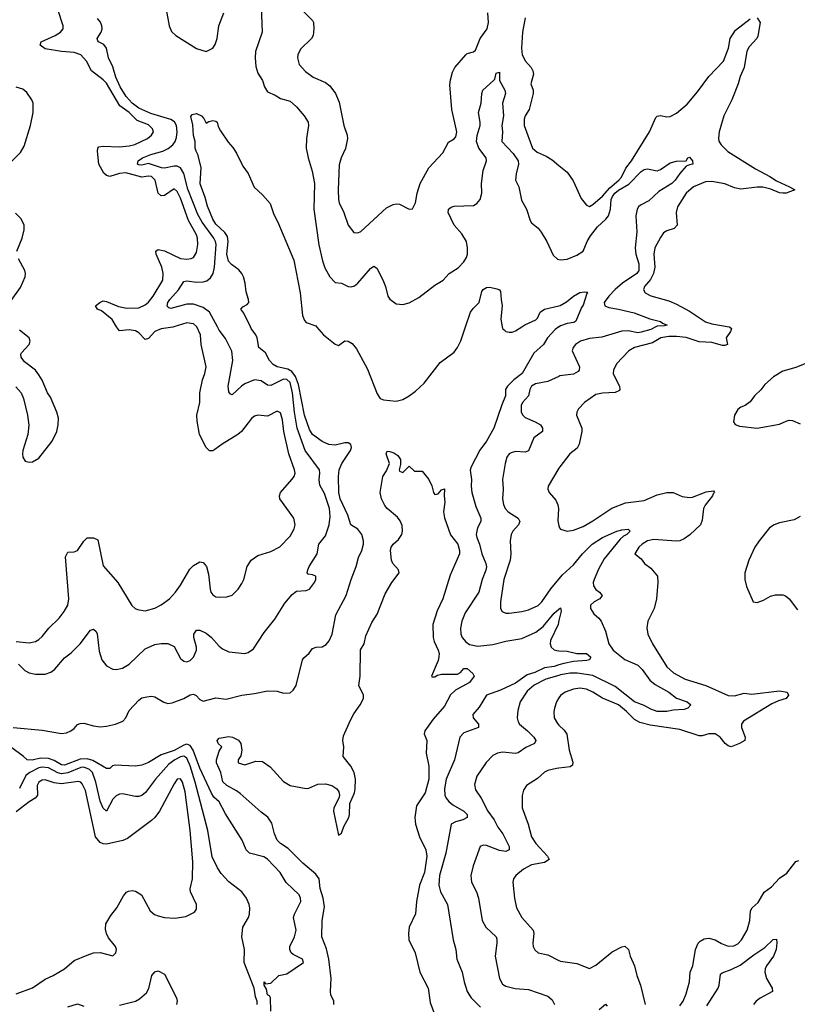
# Model space of a CAD drawing. Header units: inches. Extents: x 1245430 to 1420861, y 606325 to 671315.
# Tile 164 of 256: x 1346651 to 1351480, y 625790 to 631908. Entities that reach past the tile are written whole.
import ezdxf

# ---------------------------------------------------------------- set-up
doc = ezdxf.new("R2010")
doc.units = ezdxf.units.IN
doc.header["$MEASUREMENT"] = 0
for name, color, linetype in [('B3642', 7, 'Continuous'), ('B3643', 7, 'Continuous'), ('B3652', 7, 'Continuous'), ('B3653', 7, 'Continuous')]:
    doc.layers.add(name, color=color, linetype=linetype)

msp = doc.modelspace()

# ---------------------------------------------------------------- linework, layer by layer
at = {"layer": 'B3642', "color": 5}
for points, elevation in [([(1346609.6, 627510.4), (1346790, 627493.6), (1346910, 627472), (1346942.3, 627477.7), (1346969.2, 627490), (1346990, 627503), (1347010.9, 627529.1), (1347025.7, 627534.3), (1347050, 627538), (1347110, 627520.2), (1347150, 627514.7), (1347190, 627517.4), (1347246, 627530), (1347291.2, 627550), (1347309.7, 627570), (1347330, 627614.9), (1347390, 627680.5), (1347410, 627693.4), (1347440.7, 627700.7), (1347470, 627704), (1347490, 627700.7), (1347547.1, 627667.1), (1347570, 627659.6), (1347597.3, 627662.7), (1347670, 627691.1), (1347710, 627713.6), (1347730, 627718), (1347747.9, 627707.9), (1347770, 627683), (1347790, 627674.4), (1347870, 627694.3), (1347932.9, 627687.1), (1348030, 627710.3), (1348110, 627720.3), (1348190, 627738.7), (1348250, 627734.9), (1348290, 627722.4), (1348330, 627726.4), (1348350, 627743), (1348367.6, 627770), (1348408.2, 627930), (1348416.6, 627943.4), (1348448, 627972), (1348470, 628000.7), (1348491.5, 628008.5), (1348530, 628010.3), (1348554.9, 628025.1), (1348571.9, 628048.1), (1348592.1, 628090), (1348614.5, 628210), (1348678, 628330), (1348709.9, 628430), (1348741.5, 628510), (1348754.5, 628565.5), (1348776.3, 628610), (1348786.9, 628650), (1348786.9, 628670), (1348775.6, 628710), (1348750, 628741.5), (1348706.9, 628770), (1348688.8, 628830), (1348641.8, 628930), (1348633.7, 628970), (1348630.5, 629069.5), (1348635.4, 629110), (1348651.8, 629150), (1348706.2, 629230), (1348712, 629250), (1348707.3, 629267.3), (1348690, 629278.3), (1348670, 629279.5), (1348610, 629264.6), (1348570, 629267.6), (1348530, 629286), (1348469.9, 629330), (1348450, 629362.4), (1348420.5, 629450), (1348382, 629642), (1348364.5, 629690), (1348340.9, 629720.9), (1348316.7, 629736.7), (1348250.8, 629750.8), (1348224.5, 629764.5), (1348203, 629790), (1348178.4, 629838.4), (1348136.3, 629870), (1348126.3, 629930), (1348117.7, 629950), (1348089.1, 629990), (1348084.2, 630000)], 840), ([(1346627.2, 629627.2), (1346660.7, 629590), (1346674.9, 629554.9), (1346700.5, 629450), (1346708.3, 629388.3), (1346701.6, 629330), (1346670.5, 629230), (1346668.2, 629210), (1346670.6, 629190.6), (1346684.9, 629164.9), (1346710, 629158.8), (1346730, 629160.7), (1346770, 629184), (1346851.8, 629290), (1346881.6, 629350), (1346889.6, 629390), (1346891.5, 629431.5), (1346881.2, 629470), (1346843.2, 629563.2), (1346824, 629590), (1346790, 629668), (1346770, 629702), (1346749.4, 629729.4), (1346681, 629781), (1346661.2, 629810), (1346657.2, 629830), (1346661.5, 629838.5), (1346709.3, 629890), (1346716.2, 629910), (1346709.5, 629930), (1346650, 629978.4)], 920), ([(1346630, 628043.5), (1346710, 628036.5), (1346750, 628044.6), (1346770, 628056.5), (1346790, 628074.4), (1346832.3, 628127.7), (1346896.3, 628190), (1346928, 628230), (1346949.7, 628270), (1346956.1, 628310), (1346934.7, 628570), (1346950, 628599.1), (1346990, 628601.6), (1347010, 628610.6), (1347050, 628668), (1347070, 628687.7), (1347110, 628688.2), (1347135.3, 628675.2), (1347170, 628514.9), (1347259.6, 628410), (1347347.6, 628267.6), (1347368.8, 628248.8), (1347382.6, 628242.6), (1347430, 628235.8), (1347490, 628252), (1347530, 628272.2), (1347580.7, 628310), (1347618, 628350), (1347650, 628394.9), (1347706.8, 628493.2), (1347730, 628516.5), (1347770, 628539.3), (1347790, 628535.5), (1347811.6, 628510), (1347822.6, 628462.6), (1347832.9, 628370), (1347838.9, 628350), (1347850, 628334.4), (1347870, 628322.3), (1347890, 628319.5), (1347938.3, 628321.7), (1347970, 628333), (1348007.3, 628370), (1348030, 628404), (1348042, 628430), (1348063.1, 628510), (1348088.2, 628550), (1348130, 628578.3), (1348210, 628603.2), (1348267.3, 628632.7), (1348330, 628698), (1348355.2, 628744.8), (1348361.4, 628770), (1348353, 628810), (1348265.8, 628930), (1348263.6, 628950), (1348270.4, 628970), (1348341.5, 629050), (1348356.1, 629070), (1348360.9, 629090), (1348358, 629110), (1348322.7, 629210), (1348290.4, 629350), (1348282.3, 629422.3), (1348270, 629464.5), (1348250, 629475.8), (1348190, 629445.1), (1348130, 629449.6), (1348110, 629443.6), (1348090, 629429.5), (1348027.9, 629350), (1348006, 629330), (1347908.9, 629271.1), (1347863.4, 629236.6), (1347850, 629229.7), (1347830, 629229.7), (1347810, 629249.6), (1347766.8, 629330), (1347753.3, 629413.3), (1347752, 629450), (1347769.8, 629530), (1347770.5, 629590), (1347785.5, 629670), (1347801.2, 629710), (1347808.5, 629750), (1347778.7, 629890), (1347772.9, 629950), (1347750.4, 630000)], 880), ([(1346642.9, 627902.9), (1346683.3, 627863.4), (1346709.3, 627849.3), (1346750, 627841.1), (1346810, 627841.1), (1346845.4, 627854.6), (1346868.4, 627871.6), (1346930, 627943.6), (1346970, 627974.7), (1347027.4, 628030), (1347090, 628114), (1347110, 628120.5), (1347125.7, 628105.7), (1347132.3, 628092.3), (1347144.2, 627984.2), (1347161.5, 627930), (1347190, 627893.4), (1347230, 627872.7), (1347250, 627870.3), (1347290, 627879.6), (1347330, 627904), (1347430, 627998.5), (1347490, 628025.2), (1347530, 628031.4), (1347570, 628031.5), (1347610, 628014), (1347650, 627938), (1347670, 627921.3), (1347690, 627918), (1347710, 627926), (1347730, 627947), (1347749.7, 627990), (1347749.7, 628010), (1347731.8, 628070), (1347732.7, 628090), (1347750, 628114), (1347770, 628114.9), (1347810, 628097), (1347841.3, 628070), (1347890, 628015.3), (1347910, 627999.3), (1347950, 627979.3), (1348050, 627968.8), (1348070, 627975.3), (1348102.2, 627997.8), (1348170, 628099.5), (1348235.9, 628184.1), (1348297.2, 628282.8), (1348342.6, 628337.4), (1348370, 628356.4), (1348430, 628360.3), (1348450, 628368.7), (1348482, 628410), (1348489.6, 628430), (1348489.4, 628449.4), (1348470, 628459.5), (1348443.3, 628463.3), (1348437.2, 628470), (1348441.3, 628490), (1348448.7, 628510), (1348497.5, 628590), (1348508.9, 628650), (1348550, 628700.3), (1348572.9, 628770), (1348578.5, 628821.5), (1348574.8, 628870), (1348543.2, 628963.2), (1348514.7, 629014.7), (1348510.9, 629050), (1348515.8, 629090), (1348512.8, 629110), (1348423.4, 629230), (1348373.8, 629370), (1348356.8, 629470), (1348345.6, 629590), (1348330, 629652.7), (1348310, 629672.8), (1348290, 629673.7), (1348210, 629634.5), (1348190, 629636.5), (1348150, 629663.7), (1348110, 629669.2), (1348050, 629646), (1348028.5, 629631.5), (1347970, 629576.2), (1347960.8, 629580.8), (1347950, 629595.3), (1347946.4, 629630), (1347974.6, 629790), (1347969, 629849), (1347930, 629927.8), (1347890, 629978.9), (1347878.6, 630000)], 860), ([(1347608.7, 630000), (1347602, 629998), (1347530, 629987.5), (1347490.2, 629970), (1347450, 629926.9), (1347430, 629920.7), (1347390, 629962.9), (1347370, 629974.2), (1347330, 629980.2), (1347270, 629973.6), (1347253, 630000)], 880), ([(1348494.1, 630000), (1348538, 629950), (1348610, 629892), (1348630, 629884.4), (1348670, 629912.2), (1348690.3, 629910.3), (1348715.3, 629895.3), (1348742, 629862), (1348810, 629736.3), (1348870, 629583.8), (1348890, 629554.6), (1348910, 629546.7), (1348990, 629538), (1349030, 629547.6), (1349069.5, 629570), (1349110, 629599.5), (1349162, 629650), (1349261.5, 629778.5), (1349350, 629842), (1349370, 629870.6), (1349390, 629913.4), (1349419.7, 630000)], 840), ([(1350000, 629998.6), (1349976.8, 629983.2), (1349928.1, 629930), (1349903.2, 629890), (1349844.1, 629835.9), (1349771.1, 629710), (1349720.3, 629670), (1349680.2, 629630), (1349668.8, 629610), (1349668.4, 629570), (1349645.1, 629514.9), (1349595.9, 629370), (1349550.4, 629289.6), (1349507.7, 629232.3), (1349455.6, 629130), (1349448.9, 629108.9), (1349457.8, 629050), (1349455, 629010), (1349458.3, 628970), (1349483.4, 628883.4), (1349514.7, 628810), (1349515.2, 628790), (1349494.5, 628750), (1349486, 628710), (1349489.4, 628690), (1349507, 628650), (1349520.6, 628590), (1349545.6, 628530), (1349549.2, 628509.2), (1349546.7, 628486.7), (1349524.1, 628430), (1349503, 628350), (1349418.2, 628221.8), (1349396.6, 628170), (1349387.7, 628127.7), (1349390.2, 628090.2), (1349398.3, 628070), (1349422, 628042), (1349445.4, 628025.4), (1349496.4, 628016.4), (1349590, 628025.3), (1349670, 628046.3), (1349770, 628063), (1349856.9, 628103.1), (1349902.9, 628137.1), (1349970, 628220.7), (1350000, 628244.9)], 840), ([(1349647.4, 630000), (1349650.3, 629990), (1349659.8, 629979.8), (1349670.2, 629970.2), (1349690, 629965.6), (1349710, 629966.4), (1349730, 629974.6), (1349768.8, 630000)], 840), ([(1350000, 629691.2), (1349930, 629658.7), (1349855.3, 629644.7), (1349828.7, 629630), (1349819.6, 629610), (1349811.4, 629570), (1349774.3, 629530), (1349764.4, 629510), (1349765.8, 629470), (1349776, 629450), (1349790, 629436.9), (1349852.7, 629410), (1349885.3, 629390), (1349898.4, 629370), (1349897.1, 629350), (1349843.6, 629310), (1349810, 629229.7), (1349790, 629220.3), (1349730, 629225.7), (1349702.6, 629217.3), (1349690, 629209.5), (1349675.8, 629190), (1349666.3, 629150), (1349650.3, 629050), (1349654, 628990), (1349649.1, 628930), (1349656, 628896), (1349666.3, 628870), (1349684.6, 628850), (1349747.2, 628810), (1349756.9, 628790), (1349747.8, 628770), (1349712.6, 628730), (1349703.2, 628710), (1349697.8, 628670), (1349700.6, 628590), (1349696.6, 628550), (1349657.4, 628430), (1349636.5, 628290), (1349637.6, 628250), (1349647.7, 628230), (1349670, 628221.1), (1349690, 628220.9), (1349770, 628230.2), (1349810, 628240.7), (1349870, 628267.7), (1349893.3, 628290), (1349948.5, 628371.5), (1350000, 628431.5)], 860), ([(1348601.5, 625790), (1348600.9, 625810), (1348584, 625850), (1348580.6, 625870), (1348584.9, 625950), (1348571.5, 626071.5), (1348555.4, 626135.4), (1348527.6, 626210), (1348529.2, 626310), (1348543.7, 626396.3), (1348536.6, 626450), (1348516.6, 626510), (1348510.4, 626570), (1348490, 626599), (1348410, 626666.4), (1348319.1, 626759.1), (1348269.7, 626789.7), (1348250.9, 626810), (1348232.5, 626850), (1348216.7, 626916.7), (1348192.5, 626952.5), (1348150, 626984.1), (1348019.6, 627099.6), (1347997.3, 627117.3), (1347938, 627150), (1347913.5, 627173.5), (1347899.5, 627230), (1347874.1, 627290), (1347872.6, 627310), (1347890, 627362.8), (1347906, 627390), (1347884.2, 627410), (1347876.9, 627430), (1347890, 627444.4), (1347950, 627453.5), (1347973, 627450), (1348010, 627432.3), (1348023.9, 627410), (1348030.3, 627369.7), (1348025.1, 627334.9), (1348006.8, 627310), (1348007.3, 627290), (1348050, 627278), (1348118.5, 627301.5), (1348158.4, 627298.4), (1348205.9, 627265.9), (1348290, 627174), (1348330, 627150.4), (1348429.5, 627130.5), (1348446.6, 627133.4), (1348502.5, 627157.5), (1348550, 627160.5), (1348590, 627150.5), (1348621, 627130), (1348633.4, 627110), (1348637.1, 627090), (1348632.2, 627070), (1348602, 627010), (1348598.9, 626990), (1348630, 626842), (1348650, 626854.4), (1348664.9, 626895.1), (1348695.1, 626950), (1348700.1, 626970), (1348701.4, 627038.6), (1348730, 627104.4), (1348734.3, 627130), (1348736.3, 627190), (1348727.6, 627230), (1348707.5, 627270), (1348660.5, 627330), (1348663, 627390), (1348657, 627430), (1348662.2, 627457.8), (1348704.5, 627555.5), (1348725.4, 627594.6), (1348766.4, 627650), (1348786.4, 627690), (1348786.8, 627710), (1348756.7, 627770), (1348765.1, 627830), (1348767.9, 627992.1), (1348789.8, 628030), (1348801.3, 628078.7), (1348837.8, 628162.2), (1348870, 628214), (1348920.3, 628339.7), (1348962.2, 628410), (1349008.5, 628470), (1349003.1, 628490), (1348968, 628530), (1348960.8, 628550), (1348954.3, 628610), (1348957.7, 628630), (1348970, 628649.1), (1349002.8, 628677.2), (1349023.5, 628710), (1349028.2, 628730), (1349025.3, 628765.3), (1349014, 628794), (1348997.8, 628817.8), (1348932.3, 628870), (1348918, 628890), (1348897.2, 628930), (1348889.6, 628969.6), (1348906.6, 629070), (1348930, 629104.7), (1348947, 629150), (1348926.6, 629210), (1348933.6, 629226.4), (1348950, 629225.5), (1348975.5, 629215.5), (1348999.1, 629199.1), (1349015.3, 629175.3), (1349016, 629144), (1349007.3, 629110), (1349010, 629102), (1349030, 629094), (1349070, 629134), (1349103.6, 629103.6), (1349150, 629102), (1349192, 629050), (1349211.1, 629011.1), (1349221, 628970), (1349230, 628958), (1349250, 628961), (1349270, 628986), (1349290, 628992), (1349286.8, 628950), (1349290.3, 628909.7), (1349283.1, 628850), (1349290, 628812), (1349326.6, 628706.6), (1349372.1, 628650), (1349382, 628610), (1349381.3, 628590), (1349323.4, 628456.6), (1349279.8, 628310), (1349244.3, 628235.7), (1349216.2, 628150), (1349218.5, 628070), (1349224.9, 628044.9), (1349249.3, 627990), (1349255.2, 627970), (1349255, 627950), (1349250, 627927.3), (1349208.3, 627828.3), (1349210, 627824.7), (1349230, 627825.5), (1349245.1, 627834.9), (1349270, 627840.9), (1349370, 627842.4), (1349388.3, 627851.7), (1349410, 627877.3), (1349430, 627876), (1349465.5, 627845.5), (1349473, 627830), (1349444.9, 627790), (1349357.7, 627742.3), (1349326.4, 627713.6), (1349290, 627643.4), (1349219.1, 627560.9), (1349167.6, 627490), (1349162, 627470), (1349179, 627430), (1349176.3, 627350), (1349192.7, 627270), (1349191, 627190), (1349170, 627105.1), (1349116.1, 627023.9), (1349104.9, 626950), (1349110.1, 626910.1), (1349134, 626830), (1349173.1, 626750), (1349179.8, 626710), (1349164.9, 626610), (1349134.2, 626530), (1349115.2, 626430), (1349108.4, 626351.6), (1349070.2, 626270), (1349064.8, 626230), (1349068.6, 626190), (1349108, 626110), (1349136, 625990), (1349187.6, 625890), (1349201, 625801), (1349227.6, 625730)], 820), ([(1350000, 629122.3), (1349933.4, 629010), (1349930.6, 628990), (1349939.1, 628970), (1349981.5, 628921.5), (1349993.8, 628893.8), (1349996.9, 628870), (1349993.7, 628793.7), (1350000, 628763.4)], 880), ([(1350000, 628173.9), (1349994.6, 628150), (1349947, 628050), (1349945.7, 628030), (1349952.3, 628010), (1349970, 627992.3), (1349987.6, 627987.6), (1350000, 627987.1)], 840), ([(1350000, 627898.9), (1349970, 627889.3), (1349910, 627880.5), (1349850, 627851.7), (1349802.8, 627837.2), (1349730, 627785.4), (1349637, 627743), (1349549.1, 627710.9), (1349503.6, 627636.4), (1349464.9, 627590), (1349468.2, 627570), (1349499.3, 627530), (1349500.5, 627510), (1349410, 627477.4), (1349385, 627450), (1349351.9, 627310), (1349299, 627190), (1349288.8, 627130), (1349290.9, 627090), (1349298.6, 627070), (1349315.2, 627050), (1349341.8, 627030), (1349409.1, 626990), (1349429, 626970), (1349430.4, 626950), (1349403.9, 626936.1), (1349356.7, 626923.3), (1349330.2, 626909.8), (1349296.8, 626730), (1349259, 626590), (1349253, 626530), (1349264.5, 626490), (1349308.1, 626410), (1349343.9, 626190), (1349359.7, 626130), (1349365, 626070), (1349399.7, 625990), (1349410.3, 625930), (1349430.2, 625870), (1349455.6, 625830), (1349512.1, 625772.1)], 840), ([(1350000, 627834.1), (1349918.3, 627810), (1349846.4, 627773.6), (1349803.3, 627736.6), (1349758.6, 627670), (1349744.2, 627615.8), (1349739.7, 627570), (1349745.7, 627545.7), (1349755.3, 627530), (1349804.7, 627490), (1349844.7, 627450), (1349855.6, 627430), (1349848.4, 627410), (1349794.2, 627385.8), (1349747.6, 627352.4), (1349730, 627349), (1349650, 627357), (1349619.1, 627350), (1349590, 627335.6), (1349547.1, 627292.9), (1349490, 627207), (1349475.8, 627155.8), (1349481.8, 627121.8), (1349517.8, 627070), (1349559, 626990), (1349597.2, 626937.2), (1349620.5, 626890), (1349650.9, 626850), (1349690.3, 626769.7), (1349691.7, 626750), (1349670, 626740.3), (1349630, 626746.7), (1349550, 626777.8), (1349530, 626779.8), (1349510.4, 626770), (1349466.3, 626650), (1349452, 626590), (1349457.6, 626550), (1349487.8, 626490), (1349499.6, 626450), (1349522.4, 626310), (1349546.3, 626270), (1349610.1, 626210.1), (1349614.6, 626194.6), (1349615, 626170), (1349602.9, 626090), (1349630.2, 625950), (1349650, 625915.8), (1349670, 625902), (1349728.1, 625888.1), (1349810, 625883.2), (1349930, 625841.3), (1349958.8, 625818.8), (1349972.6, 625790)], 860), ([(1350000, 627693.6), (1349985.3, 627670), (1349971.5, 627630), (1349967.7, 627607.7), (1349970.2, 627570.2), (1349990, 627534.4), (1350000, 627524.8)], 880), ([(1348210, 625748), (1348209.6, 625829.6), (1348202.7, 625842.7), (1348190, 625849.3), (1348184.2, 625884.2), (1348170, 625909.2), (1348169.8, 625930), (1348178, 625918), (1348210, 625922), (1348260.7, 625970), (1348310, 625979.2), (1348413.2, 626050), (1348407.6, 626070), (1348350, 626099.1), (1348337.4, 626110), (1348328.3, 626130), (1348329.7, 626150), (1348357.7, 626210), (1348367.1, 626250), (1348352, 626330), (1348357.6, 626350), (1348396.9, 626430), (1348395.6, 626450), (1348386, 626470), (1348306.3, 626546.3), (1348268.2, 626610), (1348190, 626691.5), (1348167.5, 626707.5), (1348077.2, 626730), (1348058, 626750), (1348033, 626810), (1347930, 626973), (1347890, 627047.6), (1347857, 627077), (1347841.6, 627101.6), (1347770, 627257.5), (1347728.9, 627368.9), (1347710, 627397.5), (1347690, 627406.1), (1347670, 627401), (1347610, 627367.9), (1347530, 627340.5), (1347450, 627293.4), (1347410, 627275), (1347370, 627269.8), (1347244.1, 627275.9), (1347227.9, 627272.1), (1347210, 627256.3), (1347190, 627255.3), (1347105.4, 627305.4), (1347070, 627315.8), (1347027.3, 627312.7), (1346930, 627276.6), (1346910, 627278.8), (1346865.9, 627305.9), (1346830, 627317.7), (1346780.3, 627319.7), (1346728, 627308), (1346697.2, 627310), (1346672.9, 627332.9), (1346564.2, 627410)], 840), ([(1348125.3, 625790), (1348125.6, 625810), (1348116.1, 625836), (1348106.2, 625890), (1348045.8, 626050), (1348046.9, 626130), (1348029.8, 626210), (1348036.9, 626270), (1348071.1, 626330), (1348077.4, 626350), (1348080.5, 626390), (1348076.9, 626410), (1348059.7, 626450), (1348031.3, 626490), (1347950, 626551.2), (1347902.6, 626602.6), (1347879.1, 626639.1), (1347846.1, 626706.1), (1347818.4, 626870), (1347741.4, 627170), (1347710, 627271.4), (1347690, 627318.7), (1347670, 627331.5), (1347650, 627328.5), (1347613.8, 627310), (1347577, 627283), (1347495, 627190), (1347433, 627107), (1347410, 627087.9), (1347390, 627080.7), (1347370, 627081.1), (1347290, 627097.8), (1347270, 627095.1), (1347250, 627085.6), (1347230, 627065.7), (1347190, 626989.7), (1347170, 627008.6), (1347150, 627052.4), (1347123.6, 627170), (1347103.1, 627230), (1347085.6, 627250), (1347050, 627263), (1347030, 627262.2), (1346950, 627229.1), (1346910, 627221.6), (1346887.8, 627227.8), (1346830, 627259.3), (1346790, 627263.9), (1346770, 627258.7), (1346713.9, 627230), (1346689.1, 627210.9), (1346650, 627131.8)], 860), ([(1350000, 627257.4), (1349984.3, 627255.7), (1349930, 627242.3), (1349910, 627232.4), (1349865.8, 627194.2), (1349799.3, 627150), (1349779.4, 627120.6), (1349771.6, 627088.5), (1349771.5, 627010), (1349807.9, 626910), (1349830.2, 626830.2), (1349856.8, 626790), (1349929.2, 626710), (1349938.9, 626690), (1349909.4, 626670.6), (1349830, 626656.8), (1349779.5, 626630), (1349732.4, 626590), (1349718.4, 626570), (1349714, 626550), (1349724.6, 626450), (1349736, 626390), (1349770.2, 626330.2), (1349839, 626250), (1349844.4, 626230), (1349838, 626170), (1349840.3, 626150), (1349850, 626127.7), (1349870.3, 626110.3), (1349930, 626097.7), (1350000, 626062.7)], 880), ([(1346630, 625856), (1346730, 625893), (1346810, 625946.8), (1346859.5, 625970), (1346928.9, 626011.1), (1346990, 626062), (1347070, 626096.5), (1347110, 626110.3), (1347150, 626112.7), (1347230, 626091.3), (1347248.7, 626110), (1347252, 626130), (1347246.6, 626150), (1347203.1, 626203.1), (1347189.6, 626230), (1347183.3, 626256.7), (1347187, 626290), (1347217.2, 626342.7), (1347255.1, 626390), (1347295.2, 626464.8), (1347313.6, 626486.4), (1347326.2, 626493.8), (1347350, 626497.1), (1347370, 626493.1), (1347406.5, 626470), (1347462, 626370), (1347488.1, 626348.1), (1347510, 626339.7), (1347551.1, 626328.9), (1347613.9, 626326.1), (1347683.3, 626336.7), (1347737, 626363), (1347750, 626382), (1347749.6, 626410), (1347711.3, 626490), (1347708.7, 626508.7), (1347724.4, 626570), (1347725.3, 626674.7), (1347710.5, 626870), (1347678.8, 627110), (1347662.4, 627170), (1347650, 627190.9), (1347630, 627188.6), (1347610, 627160.4), (1347519, 626990), (1347490.1, 626949.9), (1347470, 626931.6), (1347320.5, 626819.5), (1347291.4, 626808.6), (1347190, 626785), (1347170, 626786.6), (1347150, 626796.2), (1347121.1, 626830), (1347058.7, 627118.7), (1347039.2, 627159.2), (1347030, 627169.8), (1347014.6, 627174.6), (1346910, 627160.3), (1346865.6, 627165.6), (1346810, 627184), (1346790, 627182.5), (1346770, 627170.8), (1346759.3, 627150), (1346761.3, 627090), (1346757.4, 627082.6), (1346747.1, 627070), (1346710.9, 627049.1), (1346630, 626986.7)], 880), ([(1347270, 625784), (1347370, 625809.1), (1347395.9, 625824.1), (1347437.6, 625862.4), (1347452.1, 625887.9), (1347470.8, 625969.2), (1347490, 625992.7), (1347510, 625998), (1347550, 625977.3), (1347624.1, 625830), (1347628.4, 625810), (1347625.6, 625790)], 860), ([(1346950, 625775.1), (1347010, 625792.9), (1347050, 625778.2)], 860)]:
    msp.add_lwpolyline(points, dxfattribs=dict(at, elevation=elevation))
at = {"layer": 'B3643', "color": 5}
for points, elevation in [([(1348151.4, 631990), (1348157.6, 631830), (1348115, 631710), (1348112.4, 631670), (1348116.9, 631616.9), (1348130, 631574.9), (1348159.3, 631530), (1348172.3, 631490), (1348190, 631459.5), (1348238.2, 631438.2), (1348270, 631418.4), (1348330, 631402), (1348370, 631366.7), (1348417.6, 631310), (1348443.1, 631270), (1348444.9, 631250), (1348432.2, 631170), (1348430.4, 631109.6), (1348442.4, 631050), (1348467.2, 630967.2), (1348481.1, 630890), (1348478.5, 630730), (1348508.5, 630508.5), (1348531.4, 630410), (1348546.8, 630366.8), (1348577, 630310), (1348610, 630275.2), (1348650.2, 630270.2), (1348690, 630250.3), (1348710, 630248.8), (1348730, 630254.9), (1348750, 630270.3), (1348830, 630361.6), (1348850, 630376), (1348854.8, 630374.8), (1348870, 630361), (1348910, 630280.5), (1348922.4, 630250), (1348937.4, 630190), (1348950, 630170.4), (1348990, 630142), (1349030, 630138.9), (1349070, 630149.1), (1349130, 630182.3), (1349230, 630257.7), (1349281.3, 630290), (1349319.1, 630330), (1349374.9, 630365.1), (1349410, 630402.3), (1349426.2, 630430), (1349431.5, 630450), (1349432.5, 630490), (1349425.3, 630530), (1349397.6, 630577.6), (1349349.8, 630630), (1349311.3, 630710), (1349313, 630727), (1349313.6, 630730), (1349330, 630743.7), (1349350, 630748.8), (1349470, 630752.6), (1349490, 630764.9), (1349511.2, 630790), (1349520.8, 630830), (1349519.3, 630890), (1349529.9, 630970), (1349549.9, 631030), (1349547.5, 631050), (1349502.3, 631110), (1349488.7, 631150), (1349491.6, 631188.4), (1349509.8, 631249.8), (1349511.1, 631270), (1349499.6, 631330), (1349516.9, 631390), (1349520.5, 631450), (1349527.8, 631470), (1349594, 631530), (1349600.9, 631539.1), (1349610, 631576), (1349630, 631582), (1349630.3, 631530), (1349663.6, 631470), (1349667.6, 631450), (1349650.2, 631390), (1349655.8, 631310), (1349645.9, 631250), (1349649.5, 631210), (1349645.8, 631150), (1349716.5, 631076.5), (1349746.9, 631030), (1349749.7, 631010), (1349734.6, 630950), (1349730.2, 630910.2), (1349750.3, 630870), (1349767.1, 630787.1), (1349797.6, 630730), (1349820.6, 630660.6), (1349830, 630644.9), (1349870, 630612.4), (1349890, 630588.4), (1349924, 630530), (1349964.7, 630444.7), (1349990, 630420.4), (1350000, 630417.9)], 860), ([(1347253, 630000), (1347224.5, 630044.5), (1347158.1, 630098.1), (1347134.7, 630110), (1347122.4, 630130), (1347148, 630150), (1347170, 630160.2), (1347190, 630157.1), (1347265.2, 630125.2), (1347315.5, 630115.5), (1347390, 630118.2), (1347430, 630136.2), (1347450, 630153.5), (1347479.3, 630190), (1347540.5, 630290), (1347542.5, 630330), (1347534.5, 630370), (1347499.4, 630450), (1347497.4, 630470), (1347510, 630479.1), (1347550, 630472.3), (1347650, 630423.2), (1347690, 630419.3), (1347715.9, 630424.1), (1347731.2, 630430), (1347750, 630460.7), (1347757, 630510), (1347756.1, 630550), (1347750, 630571), (1347699.5, 630659.5), (1347650, 630799.3), (1347630, 630839.7), (1347610, 630857.7), (1347550, 630815), (1347530, 630813.6), (1347510.5, 630830.5), (1347492.7, 630910), (1347470, 630933.9), (1347450, 630935.2), (1347410, 630928.5), (1347310, 630956.2), (1347270, 630951.3), (1347210, 630933.5), (1347190, 630939.6), (1347173.6, 630953.6), (1347142, 631010), (1347134, 631090), (1347136.4, 631110), (1347143.1, 631116.9), (1347170, 631121.5), (1347270, 631116.9), (1347330, 631123.8), (1347366.9, 631133.1), (1347445.1, 631170), (1347469.7, 631190), (1347482.2, 631210), (1347476.4, 631230), (1347450, 631253.6), (1347381.4, 631281.4), (1347330, 631330.4), (1347273.3, 631373.3), (1347190, 631512.9), (1347170, 631534), (1347097, 631590), (1347066.2, 631650), (1347030, 631688.9), (1346990, 631704), (1346910, 631709.9), (1346810, 631727.1), (1346778.3, 631750), (1346784.4, 631770), (1346871.1, 631808.9), (1346905.3, 631830), (1346920.3, 631850), (1346920.6, 631870), (1346888.9, 631970)], 880), ([(1347560.1, 631970), (1347579.3, 631870), (1347594.6, 631834.6), (1347621.7, 631810), (1347750, 631728.2), (1347810, 631710.3), (1347849.8, 631730.2), (1347865.7, 631754.3), (1347878, 631790), (1347888.2, 631870), (1347918.8, 631950)], 860), ([(1348406.1, 631966.1), (1348470, 631902), (1348475.3, 631890), (1348478.5, 631850), (1348472.6, 631810), (1348463.1, 631790), (1348395.9, 631724.1), (1348377.6, 631690), (1348375.3, 631670), (1348387.2, 631630), (1348425.8, 631585.8), (1348472.7, 631550), (1348550, 631518), (1348577.3, 631497.3), (1348611.9, 631450), (1348635, 631395), (1348664.2, 631250), (1348684.4, 631190), (1348686, 631170), (1348673.6, 631106.4), (1348647.5, 631050), (1348635, 631004.9), (1348628.1, 630850), (1348630.2, 630790.2), (1348634.2, 630770), (1348663.2, 630710), (1348690, 630630.7), (1348725.5, 630585.5), (1348750, 630582.6), (1348770, 630591.6), (1348930, 630738.2), (1348970, 630758.6), (1348990, 630763.6), (1349010, 630762), (1349069.4, 630730.6), (1349090, 630733.4), (1349108.2, 630770), (1349120.3, 630830), (1349139, 630890), (1349192.2, 630987.7), (1349279.5, 631080.5), (1349314.2, 631145.9), (1349350, 631166.4), (1349360.1, 631179.9), (1349366, 631210), (1349334.3, 631350), (1349322.3, 631502.3), (1349325.6, 631534.4), (1349339.1, 631580.9), (1349353.3, 631610), (1349421, 631690), (1349430, 631698), (1349470, 631707.1), (1349481, 631719), (1349511.4, 631790), (1349553.5, 631850), (1349562.5, 631890), (1349558.6, 631950)], 880), ([(1347878.6, 630000), (1347829.9, 630089.9), (1347790, 630119.9), (1347730, 630141.1), (1347690, 630140.6), (1347590, 630112.8), (1347576.6, 630116.6), (1347567.5, 630127.5), (1347571.1, 630150), (1347583.1, 630170), (1347636.8, 630230), (1347670, 630281.5), (1347690, 630285), (1347750, 630277.8), (1347790, 630278.9), (1347814.2, 630285.8), (1347836.6, 630303.4), (1347851.7, 630330), (1347859.9, 630370), (1347870.3, 630510), (1347867.2, 630530), (1347857.1, 630550), (1347784.3, 630650), (1347758.3, 630698.3), (1347695.1, 630855.1), (1347671.4, 630951.4), (1347650, 630986.7), (1347630, 630996.9), (1347610, 630998.1), (1347550, 630985.5), (1347532.4, 630987.6), (1347450, 631014.1), (1347410, 631004.5), (1347390, 631005), (1347381.8, 631010), (1347386.6, 631030), (1347414.6, 631050), (1347465.1, 631070), (1347540.8, 631090), (1347573.4, 631106.6), (1347601.1, 631130), (1347615.6, 631150), (1347624.7, 631175.3), (1347628.5, 631210), (1347624.7, 631250), (1347612.6, 631272.6), (1347590, 631287.8), (1347465.2, 631325.2), (1347390, 631357.4), (1347349.9, 631390), (1347313.3, 631430), (1347274.4, 631490), (1347248, 631550), (1347230, 631613.7), (1347202.4, 631670), (1347189.9, 631730), (1347173.3, 631753.3), (1347140.5, 631770), (1347136.6, 631776.6), (1347133.1, 631790), (1347157, 631830), (1347162.3, 631850), (1347161.2, 631870), (1347152.4, 631892.4), (1347134.3, 631914.3)], 860), ([(1349790, 631919.3), (1349774.3, 631830), (1349766.9, 631730), (1349771.7, 631690), (1349792.8, 631650), (1349828.4, 631610), (1349838.3, 631590), (1349841.4, 631570), (1349826.3, 631510), (1349839.6, 631470), (1349840.2, 631450), (1349815.6, 631350), (1349790.2, 631310), (1349783.5, 631290), (1349784.7, 631250), (1349834.9, 631110), (1349865.4, 631085.4), (1349920, 631060), (1349956.9, 631036.9), (1350000, 631000.9)], 880), ([(1346546.3, 630970), (1346656.7, 631083.2), (1346678.8, 631121.2), (1346718.4, 631250), (1346735, 631330), (1346735.1, 631390), (1346727.1, 631410), (1346695.7, 631455.7), (1346670, 631476.4), (1346628.7, 631488.7)], 920), ([(1348084.2, 630000), (1348043.6, 630083.6), (1348024.5, 630110), (1348035.9, 630124.1), (1348062.9, 630137.1), (1348073.6, 630150), (1348072.4, 630170), (1348056.6, 630216.6), (1348050.9, 630270), (1348040.7, 630310), (1348030.9, 630330.9), (1348012.7, 630352.7), (1347966, 630386), (1347948.2, 630408.2), (1347937.4, 630450), (1347946.2, 630530), (1347941.4, 630561.4), (1347925.3, 630585.3), (1347870, 630636.8), (1347850, 630667.6), (1347816.8, 630750), (1347803.9, 630803.9), (1347772.5, 630887.5), (1347778, 630990), (1347758, 631070), (1347746, 631090), (1347740.7, 631110), (1347741.2, 631150), (1347730, 631188), (1347725.4, 631254.6), (1347714, 631306), (1347722, 631318), (1347750, 631323.8), (1347780.7, 631310), (1347794.6, 631294.6), (1347810, 631264.7), (1347825.6, 631274.4), (1347850, 631281), (1347870, 631278), (1347878, 631270), (1347883.5, 631243.5), (1347898, 631218), (1347945.8, 631145.8), (1347974.4, 631114.4), (1347998.3, 631078.3), (1348036.7, 630996.7), (1348070, 630951.3), (1348106.2, 630866.2), (1348158.8, 630818.8), (1348206.2, 630766.2), (1348230, 630698), (1348254.9, 630650), (1348353.4, 630413.4), (1348393.7, 630210), (1348407.7, 630070), (1348419.1, 630039.1), (1348430, 630026), (1348490, 630004.7), (1348494.1, 630000)], 840), ([(1346632.9, 630470), (1346665.7, 630550), (1346678.4, 630601.6), (1346678.5, 630630), (1346659.7, 630670), (1346625.8, 630705.8)], 920), ([(1346597.7, 630162.3), (1346656.1, 630243.9), (1346685.1, 630310), (1346687.2, 630330), (1346683.1, 630350), (1346642.8, 630422.8)], 920), ([(1349419.7, 630000), (1349450.5, 630090), (1349466.2, 630113.8), (1349504.4, 630150), (1349521.3, 630218.7), (1349529, 630231), (1349550, 630243.3), (1349570, 630244.8), (1349615, 630235), (1349630.1, 630230.1), (1349637.9, 630217.9), (1349640.1, 630170), (1349648.1, 630130), (1349639.7, 630050), (1349644.5, 630010), (1349647.4, 630000)], 840), ([(1349768.8, 630000), (1349787.7, 630012.3), (1349856.7, 630043.4), (1349866.5, 630053.5), (1349883.7, 630090), (1349910, 630110.1), (1350000, 630130.3)], 840), ([(1347750.4, 630000), (1347750, 630001), (1347730, 630017.8), (1347690, 630024.4), (1347608.7, 630000)], 880)]:
    msp.add_lwpolyline(points, dxfattribs=dict(at, elevation=elevation))
at = {"layer": 'B3652', "color": 5}
for points, elevation in [([(1351057.8, 630000), (1351059.7, 629999.7), (1351071.1, 629990), (1351064.8, 629970), (1351037.8, 629930), (1351045.7, 629890), (1351030, 629883), (1351015.6, 629884.4), (1350950, 629902.3), (1350870, 629906.4), (1350790, 629933.4), (1350730, 629939.5), (1350681.6, 629938.4), (1350631.8, 629930), (1350580.6, 629899.4), (1350468.5, 629871.5), (1350432.9, 629850), (1350357.8, 629770), (1350337.8, 629730), (1350337.3, 629710), (1350343.9, 629690), (1350375.2, 629630), (1350378.3, 629610), (1350375.3, 629604.7), (1350349.3, 629590.7), (1350270, 629588.2), (1350230, 629578.2), (1350157.6, 629530), (1350120.3, 629490), (1350110.3, 629470), (1350108.9, 629450), (1350142.2, 629370), (1350142.2, 629350), (1350125.3, 629270), (1350113.6, 629246.4), (1350066.7, 629210), (1350004.6, 629130), (1350000, 629122.3)], 880), ([(1350002.1, 630000), (1350000, 629998.6)], 840), ([(1350601.6, 630000), (1350570, 629983.7), (1350510, 629965.3), (1350490, 629962.9), (1350430, 629973.9), (1350390, 629972.7), (1350265.6, 629934.4), (1350190, 629927.1), (1350134.4, 629910), (1350102, 629890), (1350087.2, 629870), (1350081.7, 629850), (1350126.5, 629750), (1350125.7, 629730), (1350118.5, 629721.5), (1350090, 629705.8), (1350006, 629694), (1350000, 629691.2)], 860), ([(1351572, 629788), (1351470, 629746.9), (1351390, 629723), (1351331.3, 629688.7), (1351279.3, 629640.7), (1351252.8, 629607.3), (1351213.4, 629570), (1351186.6, 629533.4), (1351156, 629510), (1351130, 629500.9), (1351110, 629485.2), (1351090.6, 629450), (1351084, 629410), (1351093.4, 629393.4), (1351121.3, 629381.3), (1351230, 629370.4), (1351370, 629394), (1351410, 629413.7), (1351430, 629418.7), (1351450, 629417), (1351497.4, 629397.4)], 920), ([(1350000, 628763.4), (1350002.8, 628750), (1350010, 628742.8), (1350050.4, 628730.4), (1350090, 628735.6), (1350150, 628759.2), (1350210, 628793.8), (1350327.4, 628872.6), (1350413.3, 628906.7), (1350530, 628920.5), (1350610, 628955), (1350670.2, 628970.2), (1350709.2, 628969.2), (1350765.9, 628945.9), (1350810, 628938), (1350830, 628940.6), (1350913.4, 628973.4), (1350959.5, 628979.5), (1350965.5, 628970), (1350957.5, 628962.5), (1350954.5, 628950), (1350907.8, 628892.2), (1350897.9, 628870), (1350890, 628797.2), (1350878.9, 628770), (1350813.2, 628706.8), (1350778.4, 628681.6), (1350750, 628670.4), (1350728.2, 628668.2), (1350590, 628678.5), (1350550.6, 628670), (1350517.1, 628650), (1350495.5, 628630), (1350471.3, 628590), (1350510, 628558.8), (1350530.8, 628530), (1350570, 628500.5), (1350612, 628450), (1350613.1, 628410), (1350604.9, 628310), (1350592.2, 628250), (1350551.7, 628170), (1350546, 628130), (1350551.8, 628090), (1350581.1, 628030), (1350670, 627887.4), (1350711.8, 627850), (1350783.7, 627810), (1350911.3, 627771.3), (1351050.5, 627709.5), (1351090, 627706.5), (1351150, 627723.9), (1351197.5, 627717.5), (1351370, 627738.4), (1351416.4, 627730), (1351426, 627710), (1351410.3, 627690), (1351363.3, 627676.7), (1351321.9, 627658.1), (1351146.7, 627550), (1351133.4, 627530), (1351133.4, 627510), (1351156.9, 627450), (1351153.4, 627430), (1351120.5, 627410), (1351070, 627390.8), (1351050, 627397.1), (1351032.2, 627410), (1351001.5, 627450), (1350970, 627469.8), (1350930, 627471.3), (1350890, 627458.5), (1350870, 627457.3), (1350750, 627496.8), (1350565.5, 627525.5), (1350501.8, 627541.8), (1350470, 627559.8), (1350419.9, 627610), (1350370, 627649.9), (1350270, 627692), (1350210, 627730.6), (1350170, 627748.4), (1350130, 627754.4), (1350090, 627749.1), (1350039.5, 627730), (1350010.2, 627709.8), (1350000, 627693.6)], 880), ([(1351498.9, 628821), (1351460.6, 628799.4), (1351370, 628782.3), (1351336.3, 628770), (1351308.4, 628750), (1351242.6, 628670), (1351216.5, 628630), (1351178.7, 628550), (1351154, 628470), (1351154, 628430), (1351165.1, 628385.1), (1351206, 628290), (1351230, 628287.3), (1351270, 628302), (1351314, 628326), (1351345.5, 628334.5), (1351390, 628334), (1351407.2, 628327.2), (1351429.3, 628309.3), (1351482, 628242)], 920), ([(1350000, 628431.5), (1350022.4, 628457.6), (1350090, 628520.6), (1350146.6, 628590), (1350206.3, 628650), (1350269.7, 628690), (1350358.4, 628730), (1350390, 628738.8), (1350430, 628741.6), (1350441.6, 628730), (1350421.3, 628710), (1350400.5, 628699.5), (1350379.3, 628680.7), (1350281.2, 628558.7), (1350245.8, 628494.3), (1350217.7, 628430), (1350213, 628410), (1350215.3, 628390), (1350228.3, 628368.3), (1350252.2, 628350), (1350268.7, 628330), (1350253.7, 628310), (1350218.4, 628290), (1350196.4, 628270), (1350196.4, 628250), (1350216, 628216), (1350247.7, 628190), (1350263, 628170), (1350288.9, 628108.9), (1350309, 628030), (1350335.6, 627990), (1350410, 627931.8), (1350490, 627897.4), (1350517.6, 627870), (1350565.1, 627805.1), (1350596.4, 627776.4), (1350682, 627730), (1350730, 627692.9), (1350796.3, 627670), (1350818, 627650), (1350800.7, 627630), (1350777.3, 627622.7), (1350710, 627617.8), (1350670, 627609), (1350610, 627609.9), (1350570, 627624.9), (1350530, 627647.6), (1350470, 627669.4), (1350350, 627764.2), (1350210, 627833.9), (1350113.3, 627846.8), (1350070, 627847.6), (1350010, 627837.1), (1350000, 627834.1)], 860), ([(1350000, 628244.9), (1350010, 628253), (1350013.3, 628233.3), (1350000, 628173.9)], 840), ([(1350000, 627987.1), (1350050, 627985), (1350110, 627970.1), (1350170, 627968.9), (1350195.3, 627950), (1350195.1, 627944.9), (1350188.7, 627931.3), (1350173.3, 627926.7), (1350090, 627921.1), (1350030, 627908.4), (1350000, 627898.9)], 840), ([(1350000, 627524.8), (1350033.1, 627493.1), (1350047.9, 627467.9), (1350063.8, 627370), (1350085.3, 627294.8), (1350083.2, 627276.8), (1350070, 627265), (1350000, 627257.4)], 880), ([(1350750, 625781.6), (1350771.1, 625810), (1350790, 625854.8), (1350811.1, 625930), (1350815.8, 625990), (1350830.8, 626030), (1350848.4, 626131.6), (1350863.9, 626170), (1350876.8, 626183.2), (1350902.3, 626197.7), (1350930, 626202.2), (1350970.9, 626190.9), (1351010, 626167.9), (1351050, 626151.6), (1351086.3, 626153.7), (1351110, 626166.3), (1351134.5, 626190), (1351169.8, 626250), (1351186.2, 626310), (1351189.7, 626370), (1351199.7, 626390), (1351237.7, 626422.3), (1351274, 626486), (1351320.4, 626519.6), (1351370, 626573.4), (1351415.3, 626604.7), (1351470, 626677.6), (1351490, 626683.1)], 880), ([(1350918.9, 625781.1), (1350988.5, 625890), (1350995.3, 625910), (1351003.3, 625976.7), (1351013.6, 625986.4), (1351070, 626005.5), (1351126.1, 626033.9), (1351210, 626098.1), (1351277.8, 626142.2), (1351330, 626192), (1351350, 626196), (1351353, 626173), (1351349.2, 626130), (1351331.4, 626090), (1351289.4, 626030), (1351280.9, 626010), (1351279, 625990), (1351289.4, 625950), (1351323.6, 625890), (1351326.4, 625870), (1351250, 625828.5), (1351223.7, 625810), (1351207.9, 625790)], 860), ([(1350000, 626062.7), (1350010, 626057.7), (1350110, 626043.7), (1350190, 626012.4), (1350230, 626032.7), (1350330, 626116.4), (1350390, 626147.7), (1350410, 626150.6), (1350432.7, 626130), (1350441.6, 626090), (1350468.7, 626030), (1350483.1, 625970), (1350505.7, 625910), (1350535.5, 625790)], 880), ([(1350250, 625757.6), (1350290, 625790.6), (1350299.5, 625779.5)], 860)]:
    msp.add_lwpolyline(points, dxfattribs=dict(at, elevation=elevation))
at = {"layer": 'B3653', "color": 5}
for points, elevation in [([(1350000, 631000.9), (1350050, 630959.3), (1350087.3, 630907.3), (1350137.2, 630797.2), (1350170, 630754.8), (1350190, 630747.7), (1350210, 630759.3), (1350270, 630811.2), (1350316.8, 630863.2), (1350372.7, 630910), (1350388.5, 630930), (1350414.4, 630985.6), (1350450, 631031.4), (1350563, 631210), (1350601.1, 631298.9), (1350610, 631307.4), (1350630, 631312.4), (1350670, 631304.3), (1350690, 631305.4), (1350730, 631326.1), (1350796.8, 631383.2), (1350860, 631460), (1350930, 631555.4), (1351021.6, 631650), (1351053.7, 631730), (1351062.3, 631790), (1351096.5, 631843.5), (1351186.9, 631913.1)], 880), ([(1351230, 631920.1), (1351250, 631890.2), (1351235.1, 631804.9), (1351228.4, 631790), (1351181.1, 631738.9), (1351167.4, 631712.6), (1351149.4, 631610), (1351124.4, 631555.6), (1351111.9, 631510), (1351073.9, 631410), (1351023.9, 631310), (1350995.3, 631210), (1350991.2, 631171.2), (1350993.8, 631153.8), (1351006.5, 631130), (1351049.2, 631089.2), (1351220.9, 630980.9), (1351310, 630933.8), (1351350, 630905.7), (1351430.7, 630870), (1351464.7, 630850), (1351410.8, 630830), (1351391.1, 630828.9), (1351370, 630832.5), (1351314.9, 630854.9), (1351266.2, 630866.2), (1351230, 630866.2), (1351130, 630853.8), (1351090, 630862), (1351030, 630887.7), (1350950, 630903.2), (1350910, 630900.4), (1350835.6, 630870), (1350790.3, 630830), (1350735.9, 630744.1), (1350727.4, 630710), (1350734.9, 630630), (1350715.8, 630610), (1350670, 630595.3), (1350650, 630582.7), (1350630, 630554.3), (1350596.1, 630490), (1350590.1, 630450), (1350594.6, 630370), (1350586.6, 630330), (1350567.5, 630292.5), (1350531.9, 630250), (1350524.7, 630230), (1350534.6, 630210), (1350571.1, 630191.1), (1350681.3, 630161.3), (1350730, 630140.9), (1350810, 630096.1), (1350910.3, 630030), (1350950, 630017.2), (1351057.8, 630000)], 880), ([(1350000, 630417.9), (1350010, 630415.3), (1350050, 630420.3), (1350110, 630444.7), (1350150.4, 630469.6), (1350175.8, 630530), (1350195.9, 630564.1), (1350239.4, 630620.6), (1350292, 630668), (1350307.5, 630690), (1350320, 630730), (1350324.9, 630790), (1350332.2, 630810), (1350347.1, 630830), (1350370, 630848.7), (1350433.7, 630886.3), (1350510, 630963.6), (1350530, 630976.5), (1350550, 630980.7), (1350610.7, 630969.3), (1350630, 630976.6), (1350690, 631019.1), (1350730, 631029.5), (1350789.6, 631030.4), (1350801.2, 631050), (1350810, 631054.4), (1350830, 631030.8), (1350830.4, 631009.6), (1350810, 631006.6), (1350790, 630997.2), (1350750, 630951.2), (1350721.8, 630910), (1350701.2, 630890), (1350620.1, 630839.9), (1350558.7, 630781.3), (1350505.4, 630754.6), (1350494.9, 630745.1), (1350486.5, 630730), (1350477.3, 630690), (1350484.1, 630590), (1350472.2, 630490), (1350478.4, 630450), (1350497, 630390), (1350496.8, 630350), (1350484.2, 630330), (1350394.3, 630270), (1350350, 630232.1), (1350309.4, 630190), (1350280.3, 630150), (1350285.3, 630130), (1350310, 630119.3), (1350370, 630110.1), (1350467, 630087), (1350564, 630050), (1350630, 630032.5), (1350642.4, 630022.4), (1350672.7, 630010), (1350655, 630005), (1350610, 630004.3), (1350601.6, 630000)], 860), ([(1350000, 630130.3), (1350007.9, 630132.1), (1350046, 630154), (1350090, 630190.2), (1350130, 630212.4), (1350156.5, 630216.5), (1350175.5, 630215.5), (1350178.8, 630210), (1350172.8, 630207.3), (1350150, 630134.7), (1350140, 630120), (1350105, 630035.1), (1350092.9, 630027.1), (1350050, 630020.3), (1350010, 630005.2), (1350002.1, 630000)], 840)]:
    msp.add_lwpolyline(points, dxfattribs=dict(at, elevation=elevation))

doc.saveas('drawing.dxf')
